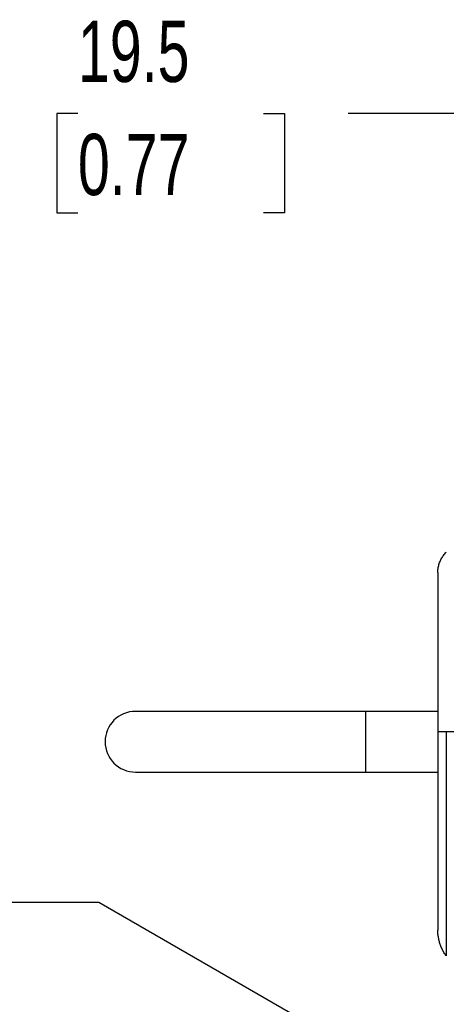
# Model space of a CAD drawing. Header units: millimetres. Extents: x 13 to 546, y 13 to 419.
# Tile 4 of 16: x 113 to 143, y 132 to 200. Entities that reach past the tile are written whole.
import ezdxf

# ---------------------------------------------------------------- set-up
doc = ezdxf.new("R2010")
doc.units = ezdxf.units.MM
doc.header["$LTSCALE"] = 2
doc.linetypes.add('SLD-Solid', pattern=[0])
doc.layers.add('DIMENSIONS', color=140, linetype='SLD-Solid', lineweight=25)
doc.styles.add('SLDTEXTSTYLE0', font='TXT', dxfattribs={"width": 0.7})
doc.dimstyles.new('SLDDIMSTYLE1', dxfattribs={"dimtxt": 4.316016, "dimasz": 6.604, "dimexe": 0, "dimexo": 0.0625, "dimgap": 1.079004, "dimtad": 0, "dimtih": 1, "dimtoh": 1, "dimdec": 1, "dimrnd": 1e-09, "dimzin": 12, "dimdsep": 46, "dimtxsty": 'SLDTEXTSTYLE0', "dimsah": 1, "dimcen": 0.09, "dimadec": 0, "dimazin": 3, "dimtfac": 1, "dimtdec": 1, "dimtofl": 0, "dimtmove": 0, "dimatfit": 3, "dimfxl": 0, "dimfrac": 2, "dimtolj": 1, "dimtzin": 12, "dimarcsym": 0})
doc.dimstyles.new('SLDDIMSTYLE2', dxfattribs={"dimtxt": 4.316016, "dimasz": 6.604, "dimexe": 0, "dimexo": 0.0625, "dimgap": 1.079004, "dimtad": 0, "dimtih": 1, "dimtoh": 1, "dimdec": 1, "dimrnd": 1e-09, "dimzin": 12, "dimdsep": 46, "dimtxsty": 'SLDTEXTSTYLE0', "dimsah": 1, "dimcen": 0, "dimadec": 0, "dimazin": 3, "dimtfac": 1, "dimtdec": 1, "dimtofl": 0, "dimtmove": 0, "dimatfit": 3, "dimfxl": 0, "dimfrac": 2, "dimtolj": 1, "dimtzin": 12, "dimarcsym": 0})

# ---------------------------------------------------------------- blocks, each defined once
blk = doc.blocks.new('_D_4')
at = {"layer": 'DIMENSIONS'}
for p, q in [((90.157, 138.895), (88.707, 138.895)), ((88.707, 138.895), (88.707, 132.036)), ((102.982, 138.895), (104.431, 138.895)), ((104.431, 138.895), (104.431, 132.036)), ((118.581, 138.895), (105.881, 138.895)), ((143.075, 124.754), (118.581, 138.895)), ((88.707, 132.036), (90.157, 132.036)), ((104.431, 132.036), (102.982, 132.036))]:
    blk.add_line(p, q, dxfattribs=at)
blk.add_solid([(143.075, 124.754), (137.864, 128.935), (136.848, 127.176)], dxfattribs=at)
at = {"layer": 'DIMENSIONS', "char_height": 4.2333, "attachment_point": 1, "style": 'SLDTEXTSTYLE0'}
for s, insert in [('%%c', (88.694, 145.318)), ('3.3', (95.21, 145.318)), ('0.13', (90.157, 137.493))]:
    blk.add_mtext(s, dxfattribs=dict(at, insert=insert))
blk = doc.blocks.new('_D_5')
at = {"layer": 'DIMENSIONS'}
for p, q in [((146.754, 143.109), (146.754, 199.837)), ((166.254, 138.969), (166.254, 199.837)), ((117.126, 193.487), (115.677, 193.487)), ((115.677, 193.487), (115.677, 186.627)), ((129.952, 193.487), (131.401, 193.487)), ((131.401, 193.487), (131.401, 186.627)), ((146.754, 193.487), (135.801, 193.487)), ((166.254, 193.487), (146.754, 193.487)), ((115.677, 186.627), (117.126, 186.627)), ((131.401, 186.627), (129.952, 186.627))]:
    blk.add_line(p, q, dxfattribs=at)
for points in [[(146.754, 193.487), (153.358, 192.471), (153.358, 194.503)], [(166.254, 193.487), (159.65, 194.503), (159.65, 192.471)]]:
    blk.add_solid(points, dxfattribs=at)
at = {"layer": 'DIMENSIONS', "char_height": 4.2333, "attachment_point": 1, "style": 'SLDTEXTSTYLE0'}
for s, insert in [('19.5', (117.126, 199.91)), ('0.77', (117.126, 192.084))]:
    blk.add_mtext(s, dxfattribs=dict(at, insert=insert))

msp = doc.modelspace()

# ---------------------------------------------------------------- linework, layer by layer
for p, q in [((142.004, 161.729), (142.004, 150.729)), ((137.004, 152.129), (121.104, 152.129)), ((142.004, 152.129), (137.004, 152.129)), ((137.004, 152.129), (137.004, 147.929)), ((142.004, 150.729), (142.004, 136.987)), ((142.004, 150.729), (142.59, 150.729)), ((142.59, 150.729), (142.59, 135.206)), ((142.59, 150.729), (148.418, 150.729)), ((121.104, 147.929), (137.004, 147.929)), ((137.004, 147.929), (142.004, 147.929))]:
    msp.add_line(p, q)
msp.add_arc((121.104, 150.029), 2.1, 90, 270)
for points, knots in [([(142.004, 161.729), (142.005, 161.776), (142.007, 161.871), (142.023, 162.012), (142.048, 162.153), (142.083, 162.292), (142.128, 162.427), (142.182, 162.558), (142.245, 162.683), (142.316, 162.804), (142.397, 162.921), (142.486, 163.035), (142.555, 163.107), (142.59, 163.143)], [0, 0, 0, 0, 0.09472, 0.189981, 0.28513, 0.379516, 0.472494, 0.56344, 0.652293, 0.739678, 0.826282, 0.912812, 1, 1, 1, 1]), ([(142.59, 135.206), (142.562, 135.245), (142.505, 135.323), (142.43, 135.444), (142.361, 135.566), (142.298, 135.689), (142.242, 135.814), (142.191, 135.94), (142.147, 136.067), (142.109, 136.196), (142.077, 136.325), (142.05, 136.455), (142.03, 136.586), (142.015, 136.717), (142.006, 136.847), (142.004, 136.938), (142.004, 136.984), (142.004, 136.987)], [0, 0, 0, 0, 0.071054, 0.142012, 0.212921, 0.283821, 0.354741, 0.425708, 0.496738, 0.567847, 0.639072, 0.710397, 0.781758, 0.853088, 0.924322, 0.99539, 1, 1, 1, 1])]:
    msp.add_open_spline(points, degree=3, knots=knots)

# ---------------------------------------------------------------- dimensions: what is measured, and where the dimension line sits
at = {"layer": 'DIMENSIONS'}
dim = msp.add_linear_dim(base=(166.254, 193.487), p1=(146.754, 140.569), p2=(166.254, 136.429), dimstyle='SLDDIMSTYLE1', dxfattribs=at)
dim.commit()
dim.dimension.update_dxf_attribs({"geometry": '_D_5', "text_midpoint": (123.539, 193.487), "dimtype": 160})
dim = msp.add_diameter_dim_2p(p1=(145.933, 123.104), p2=(143.075, 124.754), dimstyle='SLDDIMSTYLE2', dxfattribs=at)
dim.commit()
dim.dimension.update_dxf_attribs({"geometry": '_D_4', "text_midpoint": (96.569, 138.895), "dimtype": 163})

doc.saveas('drawing.dxf')
